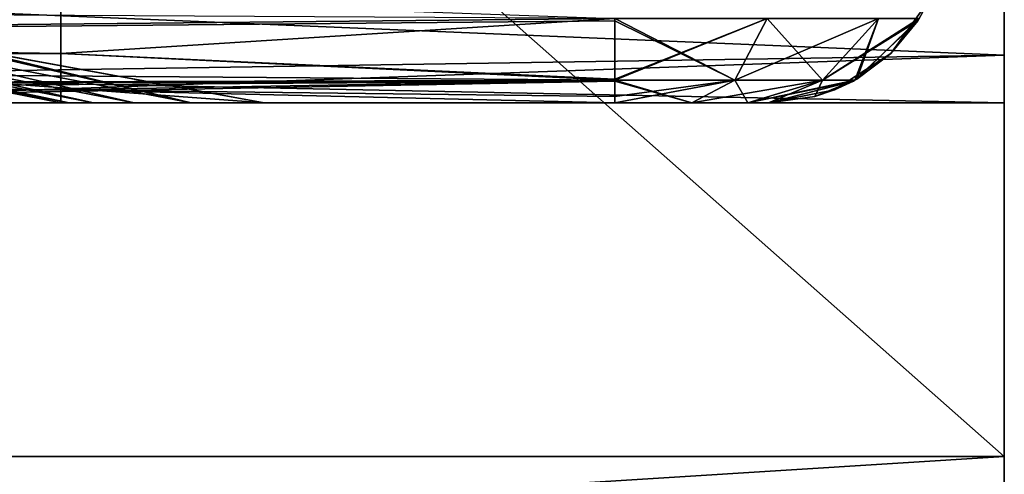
# Model space of a CAD drawing. Header units: millimetres. Extents: x -125 to 125, y -5 to 106.
# Tile 188 of 206: x 122.22 to 125, y -3.05 to -1.77. Entities that reach past the tile are written whole.
import ezdxf

# ---------------------------------------------------------------- set-up
doc = ezdxf.new("R2010")
doc.units = ezdxf.units.MM
doc.header["$LTSCALE"] = 65.185185
for name, color, linetype in [('1', 7, 'CONTINUOUS'), ('2', 7, 'CONTINUOUS'), ('21', 7, 'CONTINUOUS'), ('22', 7, 'CONTINUOUS'), ('244', 7, 'CONTINUOUS'), ('245', 7, 'CONTINUOUS'), ('247', 7, 'CONTINUOUS'), ('248', 7, 'CONTINUOUS'), ('249', 7, 'CONTINUOUS'), ('25', 7, 'CONTINUOUS'), ('251', 7, 'CONTINUOUS'), ('252', 7, 'CONTINUOUS'), ('253', 7, 'CONTINUOUS'), ('26', 7, 'CONTINUOUS'), ('29', 7, 'CONTINUOUS'), ('37', 7, 'CONTINUOUS'), ('64', 7, 'CONTINUOUS'), ('65', 7, 'CONTINUOUS'), ('66', 7, 'CONTINUOUS')]:
    doc.layers.add(name, color=color, linetype=linetype)

msp = doc.modelspace()

# ---------------------------------------------------------------- linework, layer by layer
at = {"layer": '1', "linetype": 'CONTINUOUS'}
for points in [[(124.2758, -2, -49.1171), (124.334, -2, -48.9), (120.6255, -2, -49.334), (124.2758, -2, -49.1171)], [(120.6255, -2, -49.334), (124.334, -2, -48.9), (122.9094, -2, -47.9044), (120.6255, -2, -49.334)], [(124.1171, -2, -49.2758), (124.2758, -2, -49.1171), (120.6255, -2, -49.334), (124.1171, -2, -49.2758)], [(122.3347, -2, -49.334), (124.1171, -2, -49.2758), (120.6255, -2, -49.334), (122.3347, -2, -49.334)], [(120.6255, -2, -47.8835), (120.6255, -2, -49.334), (122.9094, -2, -47.9044), (120.6255, -2, -47.8835)], [(122.9094, -2, 47.9044), (124.334, -2, 48.9), (120.6255, -2, 47.8835), (122.9094, -2, 47.9044)], [(124.2758, -2, 49.1171), (124.1171, -2, 49.2758), (120.6255, -2, 47.8835), (124.2758, -2, 49.1171)], [(124.1171, -2, 49.2758), (123.9, -2, 49.334), (120.6255, -2, 47.8835), (124.1171, -2, 49.2758)], [(124.334, -2, 48.9), (124.2758, -2, 49.1171), (120.6255, -2, 47.8835), (124.334, -2, 48.9)], [(120.6255, -2, 47.8835), (123.9, -2, 49.334), (120.6255, -2, 49.334), (120.6255, -2, 47.8835)], [(123.9, -2, -49.334), (124.1171, -2, -49.2758), (122.3347, -2, -49.334), (123.9, -2, -49.334)], [(122.3355, -2), (124.334, -2, 0.3391), (122.3585, -2, 9.5818), (122.3355, -2)], [(124.334, -2), (124.334, -2, 0.3391), (122.3355, -2), (124.334, -2)], [(122.3585, -2, -9.5818), (124.334, -2), (122.3355, -2), (122.3585, -2, -9.5818)], [(122.4274, -2, -19.1633), (124.334, -2, -9.78), (122.3585, -2, -9.5818), (122.4274, -2, -19.1633)], [(122.3585, -2, 9.5818), (124.334, -2, 10.1888), (122.4274, -2, 19.1633), (122.3585, -2, 9.5818)], [(124.334, -2, 0.3391), (124.334, -2, 9.78), (122.3585, -2, 9.5818), (124.334, -2, 0.3391)], [(124.334, -2, 9.78), (124.334, -2, 10.1888), (122.3585, -2, 9.5818), (124.334, -2, 9.78)], [(124.334, -2, -9.78), (124.334, -2, -9.5107), (122.3585, -2, -9.5818), (124.334, -2, -9.78)], [(124.334, -2, -9.5107), (124.334, -2), (122.3585, -2, -9.5818), (124.334, -2, -9.5107)], [(122.5421, -2, -28.7444), (124.334, -2, -19.3605), (122.4274, -2, -19.1633), (122.5421, -2, -28.7444)], [(124.334, -2, 10.1888), (124.334, -2, 19.56), (122.4274, -2, 19.1633), (124.334, -2, 10.1888)], [(122.4274, -2, 19.1633), (124.334, -2, 20.0386), (122.5421, -2, 28.7444), (122.4274, -2, 19.1633)], [(124.334, -2, 19.56), (124.334, -2, 20.0386), (122.4274, -2, 19.1633), (124.334, -2, 19.56)], [(124.334, -2, -19.3605), (124.334, -2, -9.78), (122.4274, -2, -19.1633), (124.334, -2, -19.3605)], [(124.334, -2, -19.56), (124.334, -2, -19.3605), (122.5421, -2, -28.7444), (124.334, -2, -19.56)], [(124.334, -2, -29.2103), (124.334, -2, -19.56), (122.5421, -2, -28.7444), (124.334, -2, -29.2103)], [(122.7028, -2, -38.3248), (124.334, -2, -29.2103), (122.5421, -2, -28.7444), (122.7028, -2, -38.3248)], [(122.5421, -2, 28.7444), (124.334, -2, 29.8884), (122.7028, -2, 38.3248), (122.5421, -2, 28.7444)], [(124.334, -2, 29.34), (124.334, -2, 29.8884), (122.5421, -2, 28.7444), (124.334, -2, 29.34)], [(124.334, -2, 20.0386), (124.334, -2, 29.34), (122.5421, -2, 28.7444), (124.334, -2, 20.0386)], [(124.334, -2, -29.34), (124.334, -2, -29.2103), (122.7028, -2, -38.3248), (124.334, -2, -29.34)], [(124.334, -2, -39.0601), (124.334, -2, -29.34), (122.7028, -2, -38.3248), (124.334, -2, -39.0601)], [(122.9094, -2, -47.9044), (124.334, -2, -39.0601), (122.7028, -2, -38.3248), (122.9094, -2, -47.9044)], [(124.334, -2, 29.8884), (124.334, -2, 39.12), (122.7028, -2, 38.3248), (124.334, -2, 29.8884)], [(122.7028, -2, 38.3248), (124.334, -2, 39.7382), (122.9094, -2, 47.9044), (122.7028, -2, 38.3248)], [(124.334, -2, 39.12), (124.334, -2, 39.7382), (122.7028, -2, 38.3248), (124.334, -2, 39.12)], [(124.334, -2, -48.9), (124.334, -2, -39.0601), (122.9094, -2, -47.9044), (124.334, -2, -48.9)], [(124.334, -2, 39.7382), (124.334, -2, 48.9), (122.9094, -2, 47.9044), (124.334, -2, 39.7382)]]:
    msp.add_3dface(points, dxfattribs=at)
at = {"layer": '2', "linetype": 'CONTINUOUS'}
for points in [[(114.0601, -1.7064, 49.7895), (114.0601, -1.8612, 49.6798), (123.9, -1.7623, 49.7597), (114.0601, -1.7064, 49.7895)], [(123.9, -1.7623, 49.7597), (114.0601, -1.8612, 49.6798), (123.9, -1.768, 49.7561), (123.9, -1.7623, 49.7597)], [(123.9, -1.768, 49.7561), (114.0601, -1.8612, 49.6798), (123.9, -1.9366, 49.5777), (123.9, -1.768, 49.7561)], [(114.0601, -1.8612, 49.6798), (114.0601, -1.964, 49.5203), (123.9, -1.9366, 49.5777), (114.0601, -1.8612, 49.6798)], [(123.9, -1.9366, 49.5777), (114.0601, -1.964, 49.5203), (123.9, -1.9388, 49.5737), (123.9, -1.9366, 49.5777)], [(114.0601, -1.964, 49.5203), (114.0601, -2, 49.334), (123.9, -1.9388, 49.5737), (114.0601, -1.964, 49.5203)], [(114.0601, -2, 49.334), (120.6255, -2, 49.334), (123.9, -1.9388, 49.5737), (114.0601, -2, 49.334)], [(120.6255, -2, 49.334), (123.9, -2, 49.334), (123.9, -1.9388, 49.5737), (120.6255, -2, 49.334)]]:
    msp.add_3dface(points, dxfattribs=at)
at = {"layer": '21', "linetype": 'CONTINUOUS'}
msp.add_3dface([(122.9094, -2, 47.9044), (120.6255, -2, 47.8835), (122.1596, -1.945, 47.3759), (122.9094, -2, 47.9044)], dxfattribs=at)
at = {"layer": '22', "linetype": 'CONTINUOUS'}
msp.add_3dface([(122.9094, -2, 47.9044), (122.1596, -1.945, 47.3759), (121.9729, -1.8301, 46.6158), (122.9094, -2, 47.9044)], dxfattribs=at)
at = {"layer": '244', "linetype": 'CONTINUOUS'}
for points in [[(115.3846, 6.8399, -55.5), (125, 6.8399, -55.5), (115.3846, -3, -55.5), (115.3846, 6.8399, -55.5)], [(115.3846, -3, -55.5), (125, 6.8399, -55.5), (125, 6.7273, -55.5), (115.3846, -3, -55.5)], [(125, -3, -55.5), (115.3846, -3, -55.5), (125, 6.7273, -55.5), (125, -3, -55.5)]]:
    msp.add_3dface(points, dxfattribs=at)
at = {"layer": '245', "linetype": 'CONTINUOUS'}
for points in [[(115.1601, -3, -55.5), (115.3846, -3, -55.5), (125, -3.7653, -55.3478), (115.1601, -3, -55.5)], [(115.1601, -3.618, -55.4021), (115.1601, -3, -55.5), (125, -3.7653, -55.3478), (115.1601, -3.618, -55.4021)], [(115.3846, -3, -55.5), (125, -3, -55.5), (125, -3.7653, -55.3478), (115.3846, -3, -55.5)]]:
    msp.add_3dface(points, dxfattribs=at)
at = {"layer": '247', "linetype": 'CONTINUOUS'}
for points in [[(125, -3, 55.5), (115.1601, -3.618, 55.4021), (125, -3.7648, 55.348), (125, -3, 55.5)], [(115.3846, -3, 55.5), (115.1601, -3.618, 55.4021), (125, -3, 55.5), (115.3846, -3, 55.5)]]:
    msp.add_3dface(points, dxfattribs=at)
at = {"layer": '248', "linetype": 'CONTINUOUS'}
for points in [[(115.3846, 5.512, 55.5), (125, -3, 55.5), (125, 5.512, 55.5), (115.3846, 5.512, 55.5)], [(115.3846, -3, 55.5), (125, -3, 55.5), (115.3846, 5.512, 55.5), (115.3846, -3, 55.5)]]:
    msp.add_3dface(points, dxfattribs=at)
at = {"layer": '249', "linetype": 'CONTINUOUS'}
for points in [[(125, -3, -55.5), (125, 6.7273, -55.5), (125, -1.5, -52.366), (125, -3, -55.5)], [(125, 5.512, 55.5), (125, -3, 55.5), (125, 4.25, 52.8378), (125, 5.512, 55.5)], [(125, -4.4135, 54.9149), (125, -4.8478, 54.2653), (125, 4.25, 52.8378), (125, -4.4135, 54.9149)], [(125, -3.7648, 55.348), (125, -4.4135, 54.9149), (125, 4.25, 52.8378), (125, -3.7648, 55.348)], [(125, -3, 55.5), (125, -3.7648, 55.348), (125, 4.25, 52.8378), (125, -3, 55.5)], [(125, 4.25, 52.8378), (125, -5, 52.8378), (125, -1, 52.5), (125, 4.25, 52.8378)], [(125, -4.8478, 54.2653), (125, -5, 53.5), (125, 4.25, 52.8378), (125, -4.8478, 54.2653)], [(125, -5, 53.5), (125, -5, 52.8378), (125, 4.25, 52.8378), (125, -5, 53.5)], [(125, -1, 52.5), (125, -5, 52.8378), (125, -1.5, 52.366), (125, -1, 52.5)], [(125, -1.866, -52), (125, -3, -55.5), (125, -1.5, -52.366), (125, -1.866, -52)], [(125, -1.5, 52.366), (125, -5, 52.8378), (125, -1.866, 52), (125, -1.5, 52.366)], [(125, -2, -51.5), (125, -3, -55.5), (125, -1.866, -52), (125, -2, -51.5)], [(125, -1.866, 52), (125, -5, 52.8378), (125, -2, 51.5), (125, -1.866, 52)], [(125, -2, 33.1382), (125, -5, 33.1382), (125, -2, 27.2884), (125, -2, 33.1382)], [(125, -5, 33.1382), (125, -2, 23.2884), (125, -2, 27.2884), (125, -5, 33.1382)], [(125, -5, 33.8103), (125, -5, 33.1382), (125, -2, 33.1382), (125, -5, 33.8103)], [(125, -5, 33.1382), (125, -5, 23.9605), (125, -2, 23.2884), (125, -5, 33.1382)], [(125, -5, 42.988), (125, -2, 33.1382), (125, -2, 37.1382), (125, -5, 42.988)], [(125, -2, 42.988), (125, -5, 42.988), (125, -2, 37.1382), (125, -2, 42.988)], [(125, -5, 42.988), (125, -5, 33.8103), (125, -2, 33.1382), (125, -5, 42.988)], [(125, -5, -45.6601), (125, -3, -55.5), (125, -2, -51.5), (125, -5, -45.6601)], [(125, -5, -6.2609), (125, -5, -15.4386), (125, -2, -16.1107), (125, -5, -6.2609)], [(125, -5, -5.5888), (125, -5, -6.2609), (125, -2, -6.2609), (125, -5, -5.5888)], [(125, -5, -6.2609), (125, -2, -16.1107), (125, -2, -12.1107), (125, -5, -6.2609)], [(125, -2, -6.2609), (125, -5, -6.2609), (125, -2, -12.1107), (125, -2, -6.2609)], [(125, -5, -25.9605), (125, -5, -35.1382), (125, -2, -35.8103), (125, -5, -25.9605)], [(125, -5, -25.2884), (125, -5, -25.9605), (125, -2, -25.9605), (125, -5, -25.2884)], [(125, -5, -25.9605), (125, -2, -35.8103), (125, -2, -31.8103), (125, -5, -25.9605)], [(125, -2, -25.9605), (125, -5, -25.9605), (125, -2, -31.8103), (125, -2, -25.9605)], [(125, -5, -16.1107), (125, -5, -25.2884), (125, -2, -25.9605), (125, -5, -16.1107)], [(125, -5, -15.4386), (125, -5, -16.1107), (125, -2, -16.1107), (125, -5, -15.4386)], [(125, -5, -16.1107), (125, -2, -25.9605), (125, -2, -21.9605), (125, -5, -16.1107)], [(125, -2, -16.1107), (125, -5, -16.1107), (125, -2, -21.9605), (125, -2, -16.1107)], [(125, -5, 23.2884), (125, -5, 14.1107), (125, -2, 13.4386), (125, -5, 23.2884)], [(125, -5, 23.9605), (125, -5, 23.2884), (125, -2, 23.2884), (125, -5, 23.9605)], [(125, -5, 23.2884), (125, -2, 13.4386), (125, -2, 17.4386), (125, -5, 23.2884)], [(125, -2, 23.2884), (125, -5, 23.2884), (125, -2, 17.4386), (125, -2, 23.2884)], [(125, -5, 3.5888), (125, -5, -5.5888), (125, -2, -6.2609), (125, -5, 3.5888)], [(125, -5, 4.2609), (125, -5, 3.5888), (125, -2, 3.5888), (125, -5, 4.2609)], [(125, -5, 3.5888), (125, -2, -6.2609), (125, -2, -2.2609), (125, -5, 3.5888)], [(125, -2, 3.5888), (125, -5, 3.5888), (125, -2, -2.2609), (125, -2, 3.5888)], [(125, -5, 13.4386), (125, -5, 4.2609), (125, -2, 3.5888), (125, -5, 13.4386)], [(125, -5, 14.1107), (125, -5, 13.4386), (125, -2, 13.4386), (125, -5, 14.1107)], [(125, -5, 13.4386), (125, -2, 3.5888), (125, -2, 7.5888), (125, -5, 13.4386)], [(125, -2, 13.4386), (125, -5, 13.4386), (125, -2, 7.5888), (125, -2, 13.4386)], [(125, -5, 43.6601), (125, -5, 42.988), (125, -2, 42.988), (125, -5, 43.6601)], [(125, -2, 46.988), (125, -5, 52.8378), (125, -2, 42.988), (125, -2, 46.988)], [(125, -2, 51.5), (125, -5, 52.8378), (125, -2, 46.988), (125, -2, 51.5)], [(125, -5, 52.8378), (125, -5, 43.6601), (125, -2, 42.988), (125, -5, 52.8378)], [(125, -5, -44.988), (125, -5, -45.6601), (125, -2, -45.6601), (125, -5, -44.988)], [(125, -5, -35.8103), (125, -5, -44.988), (125, -2, -45.6601), (125, -5, -35.8103)], [(125, -2, -45.6601), (125, -5, -45.6601), (125, -2, -51.5), (125, -2, -45.6601)], [(125, -5, -35.1382), (125, -5, -35.8103), (125, -2, -35.8103), (125, -5, -35.1382)], [(125, -5, -35.8103), (125, -2, -45.6601), (125, -2, -41.6601), (125, -5, -35.8103)], [(125, -2, -35.8103), (125, -5, -35.8103), (125, -2, -41.6601), (125, -2, -35.8103)], [(125, -3.7653, -55.3478), (125, -3, -55.5), (125, -5, -45.6601), (125, -3.7653, -55.3478)]]:
    msp.add_3dface(points, dxfattribs=at)
at = {"layer": '25', "linetype": 'CONTINUOUS'}
for points in [[(122.3355, -2), (122.3585, -2, 9.5818), (121.3906, -1.8146, 0), (122.3355, -2)], [(122.3585, -2, 9.5818), (121.4123, -1.8146, 9.3137), (121.3906, -1.8146, 0), (122.3585, -2, 9.5818)], [(122.3355, -2), (121.3906, -1.8146, 0), (121.4123, -1.8146, -9.3138), (122.3355, -2)], [(122.3585, -2, -9.5818), (121.4123, -1.8146, -9.3138), (121.4773, -1.8146, -18.6273), (122.3585, -2, -9.5818)], [(122.3585, -2, -9.5818), (122.3355, -2), (121.4123, -1.8146, -9.3138), (122.3585, -2, -9.5818)], [(122.3585, -2, 9.5818), (121.4773, -1.8146, 18.6273), (121.4123, -1.8146, 9.3137), (122.3585, -2, 9.5818)], [(122.4274, -2, -19.1633), (121.4773, -1.8146, -18.6273), (121.5857, -1.8146, -27.9404), (122.4274, -2, -19.1633)], [(122.4274, -2, -19.1633), (122.3585, -2, -9.5818), (121.4773, -1.8146, -18.6273), (122.4274, -2, -19.1633)], [(122.4274, -2, 19.1633), (121.5857, -1.8146, 27.9404), (121.4773, -1.8146, 18.6273), (122.4274, -2, 19.1633)], [(122.3585, -2, 9.5818), (122.4274, -2, 19.1633), (121.4773, -1.8146, 18.6273), (122.3585, -2, 9.5818)], [(122.5421, -2, -28.7444), (121.5857, -1.8146, -27.9404), (121.7375, -1.8146, -37.253), (122.5421, -2, -28.7444)], [(122.5421, -2, -28.7444), (122.4274, -2, -19.1633), (121.5857, -1.8146, -27.9404), (122.5421, -2, -28.7444)], [(122.5421, -2, 28.7444), (121.7375, -1.8146, 37.2529), (121.5857, -1.8146, 27.9404), (122.5421, -2, 28.7444)], [(122.4274, -2, 19.1633), (122.5421, -2, 28.7444), (121.5857, -1.8146, 27.9404), (122.4274, -2, 19.1633)], [(122.7028, -2, 38.3248), (121.9293, -1.8133, 46.5559), (121.7375, -1.8146, 37.2529), (122.7028, -2, 38.3248)], [(122.7028, -2, -38.3248), (121.7375, -1.8146, -37.253), (121.9323, -1.8145, -46.56), (122.7028, -2, -38.3248)], [(122.7028, -2, -38.3248), (122.5421, -2, -28.7444), (121.7375, -1.8146, -37.253), (122.7028, -2, -38.3248)], [(122.5421, -2, 28.7444), (122.7028, -2, 38.3248), (121.7375, -1.8146, 37.2529), (122.5421, -2, 28.7444)], [(122.7028, -2, 38.3248), (121.9729, -1.8301, 46.6158), (121.9293, -1.8133, 46.5559), (122.7028, -2, 38.3248)], [(122.7028, -2, -38.3248), (121.9323, -1.8145, -46.56), (121.9729, -1.8301, -46.6159), (122.7028, -2, -38.3248)], [(122.9094, -2, -47.9044), (122.7028, -2, -38.3248), (121.9729, -1.8301, -46.6159), (122.9094, -2, -47.9044)], [(122.7028, -2, 38.3248), (122.9094, -2, 47.9044), (121.9729, -1.8301, 46.6158), (122.7028, -2, 38.3248)]]:
    msp.add_3dface(points, dxfattribs=at)
at = {"layer": '251', "linetype": 'CONTINUOUS'}
for points in [[(125, -1.866, -52), (125, -1.5, -52.366), (121.2347, -1.7071, -52.2071), (125, -1.866, -52)], [(121.2347, -1.9239, -51.8827), (125, -1.866, -52), (121.2347, -1.7071, -52.2071), (121.2347, -1.9239, -51.8827)], [(121.2347, -2, -51.5), (125, -1.866, -52), (121.2347, -1.9239, -51.8827), (121.2347, -2, -51.5)], [(125, -2, -51.5), (125, -1.866, -52), (121.2347, -2, -51.5), (125, -2, -51.5)]]:
    msp.add_3dface(points, dxfattribs=at)
at = {"layer": '252', "linetype": 'CONTINUOUS'}
for points in [[(125, -2, 51.5), (125, -2, 46.988), (115.3846, -2, 46.988), (125, -2, 51.5)], [(121.2347, -2, 51.5), (125, -2, 51.5), (115.3846, -2, 46.988), (121.2347, -2, 51.5)], [(115.3846, -2, 46.988), (125, -2, 46.988), (119.714, -2, 37.1382), (115.3846, -2, 46.988)], [(125, -2, -21.9605), (125, -2, -25.9605), (115.3846, -2, -31.8103), (125, -2, -21.9605)], [(125, -2, -25.9605), (125, -2, -31.8103), (115.3846, -2, -31.8103), (125, -2, -25.9605)], [(125, -2, 33.1382), (125, -2, 27.2884), (115.3846, -2, 27.2884), (125, -2, 33.1382)], [(125, -2, -41.6601), (115.3846, -2, -51.5), (115.3846, -2, -41.6601), (125, -2, -41.6601)], [(125, -2, -41.6601), (121.2347, -2, -51.5), (115.3846, -2, -51.5), (125, -2, -41.6601)], [(125, -2, -31.8103), (125, -2, -35.8103), (115.3846, -2, -41.6601), (125, -2, -31.8103)], [(125, -2, -35.8103), (125, -2, -41.6601), (115.3846, -2, -41.6601), (125, -2, -35.8103)], [(115.3846, -2, -21.9605), (125, -2, -21.9605), (115.3846, -2, -31.8103), (115.3846, -2, -21.9605)], [(125, -2, -12.1107), (125, -2, -16.1107), (115.3846, -2, -21.9605), (125, -2, -12.1107)], [(125, -2, -16.1107), (125, -2, -21.9605), (115.3846, -2, -21.9605), (125, -2, -16.1107)], [(125, -2, -31.8103), (115.3846, -2, -41.6601), (115.3846, -2, -31.8103), (125, -2, -31.8103)], [(115.3846, -2, 27.2884), (125, -2, 27.2884), (117.5621, -2, 17.4386), (115.3846, -2, 27.2884)], [(116.8978, -2, -12.1107), (125, -2, -12.1107), (115.3846, -2, -21.9605), (116.8978, -2, -12.1107)], [(119.714, -2, 37.1382), (125, -2, 37.1382), (115.3846, -2, 27.2884), (119.714, -2, 37.1382)], [(125, -2, 37.1382), (125, -2, 33.1382), (115.3846, -2, 27.2884), (125, -2, 37.1382)], [(125, -2, -2.2609), (125, -2, -6.2609), (116.8978, -2, -12.1107), (125, -2, -2.2609)], [(125, -2, -6.2609), (125, -2, -12.1107), (116.8978, -2, -12.1107), (125, -2, -6.2609)], [(118.9271, -2, -2.2609), (125, -2, -2.2609), (116.8978, -2, -12.1107), (118.9271, -2, -2.2609)], [(125, -2, 27.2884), (125, -2, 23.2884), (117.5621, -2, 17.4386), (125, -2, 27.2884)], [(117.5621, -2, 17.4386), (125, -2, 17.4386), (118.2198, -2, 7.5888), (117.5621, -2, 17.4386)], [(125, -2, 23.2884), (125, -2, 17.4386), (117.5621, -2, 17.4386), (125, -2, 23.2884)], [(125, -2, 17.4386), (125, -2, 13.4386), (118.2198, -2, 7.5888), (125, -2, 17.4386)], [(125, -2, 13.4386), (125, -2, 7.5888), (118.2198, -2, 7.5888), (125, -2, 13.4386)], [(118.2198, -2, 7.5888), (125, -2, 7.5888), (118.9271, -2, -2.2609), (118.2198, -2, 7.5888)], [(125, -2, 3.5888), (125, -2, -2.2609), (118.9271, -2, -2.2609), (125, -2, 3.5888)], [(125, -2, 7.5888), (125, -2, 3.5888), (118.9271, -2, -2.2609), (125, -2, 7.5888)], [(125, -2, 46.988), (125, -2, 42.988), (119.714, -2, 37.1382), (125, -2, 46.988)], [(125, -2, 42.988), (125, -2, 37.1382), (119.714, -2, 37.1382), (125, -2, 42.988)], [(125, -2, -41.6601), (125, -2, -45.6601), (121.2347, -2, -51.5), (125, -2, -41.6601)], [(125, -2, -45.6601), (125, -2, -51.5), (121.2347, -2, -51.5), (125, -2, -45.6601)]]:
    msp.add_3dface(points, dxfattribs=at)
at = {"layer": '253', "linetype": 'CONTINUOUS'}
for points in [[(125, -1.5, 52.366), (125, -1.866, 52), (121.2347, -1.7071, 52.2071), (125, -1.5, 52.366)], [(121.2347, -1.7071, 52.2071), (125, -1.866, 52), (121.2347, -1.9239, 51.8827), (121.2347, -1.7071, 52.2071)], [(125, -1.866, 52), (125, -2, 51.5), (121.2347, -1.9239, 51.8827), (125, -1.866, 52)], [(125, -2, 51.5), (121.2347, -2, 51.5), (121.2347, -1.9239, 51.8827), (125, -2, 51.5)]]:
    msp.add_3dface(points, dxfattribs=at)
at = {"layer": '26', "linetype": 'CONTINUOUS'}
for points in [[(122.9094, -2, -47.9044), (121.9729, -1.8301, -46.6159), (121.8008, -1.7972, -46.8052), (122.9094, -2, -47.9044)], [(122.9094, -2, -47.9044), (121.8008, -1.7972, -46.8052), (122.1596, -1.945, -47.3759), (122.9094, -2, -47.9044)]]:
    msp.add_3dface(points, dxfattribs=at)
at = {"layer": '29', "linetype": 'CONTINUOUS'}
msp.add_3dface([(120.6255, -2, -47.8835), (122.9094, -2, -47.9044), (122.1596, -1.945, -47.3759), (120.6255, -2, -47.8835)], dxfattribs=at)
at = {"layer": '37', "linetype": 'CONTINUOUS'}
for points in [[(122.3347, -1.8612, -49.6798), (112.4849, -1.7064, -49.7895), (122.3347, -1.7064, -49.7895), (122.3347, -1.8612, -49.6798)], [(112.4849, -1.8612, -49.6798), (112.4849, -1.7064, -49.7895), (122.3347, -1.8612, -49.6798), (112.4849, -1.8612, -49.6798)], [(122.3347, -1.8612, -49.6798), (122.3347, -1.7064, -49.7895), (123.9, -1.7623, -49.7597), (122.3347, -1.8612, -49.6798)], [(123.9, -1.9334, -49.5834), (122.3347, -1.8612, -49.6798), (123.9, -1.7623, -49.7597), (123.9, -1.9334, -49.5834)], [(122.3347, -1.964, -49.5203), (112.4849, -1.8612, -49.6798), (122.3347, -1.8612, -49.6798), (122.3347, -1.964, -49.5203)], [(112.4849, -1.964, -49.5203), (112.4849, -1.8612, -49.6798), (122.3347, -1.964, -49.5203), (112.4849, -1.964, -49.5203)], [(123.9, -1.9366, -49.5777), (122.3347, -1.8612, -49.6798), (123.9, -1.9334, -49.5834), (123.9, -1.9366, -49.5777)], [(122.3347, -1.964, -49.5203), (122.3347, -1.8612, -49.6798), (123.9, -1.9366, -49.5777), (122.3347, -1.964, -49.5203)], [(123.9, -1.9827, -49.4644), (122.3347, -1.964, -49.5203), (123.9, -1.9366, -49.5777), (123.9, -1.9827, -49.4644)], [(122.3347, -2, -49.334), (112.4849, -1.964, -49.5203), (122.3347, -1.964, -49.5203), (122.3347, -2, -49.334)], [(122.3347, -2, -49.334), (120.6255, -2, -49.334), (112.4849, -1.964, -49.5203), (122.3347, -2, -49.334)], [(123.9, -2, -49.334), (122.3347, -1.964, -49.5203), (123.9, -1.9827, -49.4644), (123.9, -2, -49.334)], [(123.9, -2, -49.334), (122.3347, -2, -49.334), (122.3347, -1.964, -49.5203), (123.9, -2, -49.334)]]:
    msp.add_3dface(points, dxfattribs=at)
at = {"layer": '64', "linetype": 'CONTINUOUS'}
for points in [[(123.9, -1.9366, -49.5777), (123.9, -1.9334, -49.5834), (124.3299, -1.7623, -49.6445), (123.9, -1.9366, -49.5777)], [(124.2389, -1.9366, -49.4869), (123.9, -1.9366, -49.5777), (124.3299, -1.7623, -49.6445), (124.2389, -1.9366, -49.4869)], [(123.9, -1.9334, -49.5834), (123.9, -1.7623, -49.7597), (124.3299, -1.7623, -49.6445), (123.9, -1.9334, -49.5834)], [(124.6445, -1.7623, -49.3299), (124.2389, -1.9366, -49.4869), (124.3299, -1.7623, -49.6445), (124.6445, -1.7623, -49.3299)], [(124.4869, -1.9366, -49.2389), (124.2389, -1.9366, -49.4869), (124.6445, -1.7623, -49.3299), (124.4869, -1.9366, -49.2389)], [(124.7597, -1.7623, -48.9), (124.4869, -1.9366, -49.2389), (124.6445, -1.7623, -49.3299), (124.7597, -1.7623, -48.9)], [(124.7561, -1.768, -48.9), (124.4869, -1.9366, -49.2389), (124.7597, -1.7623, -48.9), (124.7561, -1.768, -48.9)], [(124.5777, -1.9366, -48.9), (124.4869, -1.9366, -49.2389), (124.7561, -1.768, -48.9), (124.5777, -1.9366, -48.9)], [(123.9, -1.9827, -49.4644), (123.9, -1.9366, -49.5777), (124.2389, -1.9366, -49.4869), (123.9, -1.9827, -49.4644)], [(124.1171, -2, -49.2758), (123.9, -2, -49.334), (124.2389, -1.9366, -49.4869), (124.1171, -2, -49.2758)], [(123.9, -2, -49.334), (123.9, -1.9827, -49.4644), (124.2389, -1.9366, -49.4869), (123.9, -2, -49.334)], [(124.4869, -1.9366, -49.2389), (124.1171, -2, -49.2758), (124.2389, -1.9366, -49.4869), (124.4869, -1.9366, -49.2389)], [(124.2758, -2, -49.1171), (124.1171, -2, -49.2758), (124.4869, -1.9366, -49.2389), (124.2758, -2, -49.1171)], [(124.5777, -1.9366, -48.9), (124.2758, -2, -49.1171), (124.4869, -1.9366, -49.2389), (124.5777, -1.9366, -48.9)], [(124.5737, -1.9388, -48.9), (124.2758, -2, -49.1171), (124.5777, -1.9366, -48.9), (124.5737, -1.9388, -48.9)], [(124.334, -2, -48.9), (124.2758, -2, -49.1171), (124.5737, -1.9388, -48.9), (124.334, -2, -48.9)]]:
    msp.add_3dface(points, dxfattribs=at)
at = {"layer": '65', "linetype": 'CONTINUOUS'}
for points in [[(124.6798, -1.8612, -29.2103), (124.7895, -1.7064, -29.2103), (124.6798, -1.8612, -19.3605), (124.6798, -1.8612, -29.2103)], [(124.6798, -1.8612, -29.2103), (124.7895, -1.7064, -39.0601), (124.7895, -1.7064, -29.2103), (124.6798, -1.8612, -29.2103)], [(124.6798, -1.8612, -39.0601), (124.7895, -1.7064, -39.0601), (124.6798, -1.8612, -29.2103), (124.6798, -1.8612, -39.0601)], [(124.6798, -1.8612, -9.5107), (124.7895, -1.7064, -19.3605), (124.7895, -1.7064, -9.5107), (124.6798, -1.8612, -9.5107)], [(124.6798, -1.8612, -19.3605), (124.7895, -1.7064, -19.3605), (124.6798, -1.8612, -9.5107), (124.6798, -1.8612, -19.3605)], [(124.6798, -1.8612, -19.3605), (124.7895, -1.7064, -29.2103), (124.7895, -1.7064, -19.3605), (124.6798, -1.8612, -19.3605)], [(124.6798, -1.8612, -39.0601), (124.7597, -1.7623, -48.9), (124.7895, -1.7064, -39.0601), (124.6798, -1.8612, -39.0601)], [(124.6798, -1.8612, -9.5107), (124.7895, -1.7064, -9.5107), (124.6798, -1.8612, 0.3391), (124.6798, -1.8612, -9.5107)], [(124.6798, -1.8612, 39.7382), (124.7895, -1.7064, 39.7382), (124.7597, -1.7623, 48.9), (124.6798, -1.8612, 39.7382)], [(124.6798, -1.8612, 39.7382), (124.7895, -1.7064, 29.8884), (124.7895, -1.7064, 39.7382), (124.6798, -1.8612, 39.7382)], [(124.6798, -1.8612, 29.8884), (124.7895, -1.7064, 29.8884), (124.6798, -1.8612, 39.7382), (124.6798, -1.8612, 29.8884)], [(124.6798, -1.8612, 10.1888), (124.7895, -1.7064, 0.3391), (124.7895, -1.7064, 10.1888), (124.6798, -1.8612, 10.1888)], [(124.6798, -1.8612, 0.3391), (124.7895, -1.7064, 0.3391), (124.6798, -1.8612, 10.1888), (124.6798, -1.8612, 0.3391)], [(124.6798, -1.8612, 0.3391), (124.7895, -1.7064, -9.5107), (124.7895, -1.7064, 0.3391), (124.6798, -1.8612, 0.3391)], [(124.6798, -1.8612, 10.1888), (124.7895, -1.7064, 10.1888), (124.6798, -1.8612, 20.0386), (124.6798, -1.8612, 10.1888)], [(124.6798, -1.8612, 29.8884), (124.7895, -1.7064, 20.0386), (124.7895, -1.7064, 29.8884), (124.6798, -1.8612, 29.8884)], [(124.6798, -1.8612, 20.0386), (124.7895, -1.7064, 20.0386), (124.6798, -1.8612, 29.8884), (124.6798, -1.8612, 20.0386)], [(124.6798, -1.8612, 20.0386), (124.7895, -1.7064, 10.1888), (124.7895, -1.7064, 20.0386), (124.6798, -1.8612, 20.0386)], [(124.5777, -1.9366, -48.9), (124.7561, -1.768, -48.9), (124.6798, -1.8612, -39.0601), (124.5777, -1.9366, -48.9)], [(124.5834, -1.9334, 48.9), (124.6798, -1.8612, 39.7382), (124.7597, -1.7623, 48.9), (124.5834, -1.9334, 48.9)], [(124.7561, -1.768, -48.9), (124.7597, -1.7623, -48.9), (124.6798, -1.8612, -39.0601), (124.7561, -1.768, -48.9)], [(124.5203, -1.964, -19.3605), (124.6798, -1.8612, -29.2103), (124.6798, -1.8612, -19.3605), (124.5203, -1.964, -19.3605)], [(124.5203, -1.964, -29.2103), (124.6798, -1.8612, -29.2103), (124.5203, -1.964, -19.3605), (124.5203, -1.964, -29.2103)], [(124.5203, -1.964, -29.2103), (124.6798, -1.8612, -39.0601), (124.6798, -1.8612, -29.2103), (124.5203, -1.964, -29.2103)], [(124.5203, -1.964, -39.0601), (124.6798, -1.8612, -39.0601), (124.5203, -1.964, -29.2103), (124.5203, -1.964, -39.0601)], [(124.5203, -1.964, -9.5107), (124.6798, -1.8612, -9.5107), (124.5203, -1.964, 0.3391), (124.5203, -1.964, -9.5107)], [(124.5203, -1.964, -9.5107), (124.6798, -1.8612, -19.3605), (124.6798, -1.8612, -9.5107), (124.5203, -1.964, -9.5107)], [(124.5203, -1.964, -19.3605), (124.6798, -1.8612, -19.3605), (124.5203, -1.964, -9.5107), (124.5203, -1.964, -19.3605)], [(124.5203, -1.964, -39.0601), (124.5777, -1.9366, -48.9), (124.6798, -1.8612, -39.0601), (124.5203, -1.964, -39.0601)], [(124.5203, -1.964, 39.7382), (124.6798, -1.8612, 39.7382), (124.5777, -1.9366, 48.9), (124.5203, -1.964, 39.7382)], [(124.5203, -1.964, 39.7382), (124.6798, -1.8612, 29.8884), (124.6798, -1.8612, 39.7382), (124.5203, -1.964, 39.7382)], [(124.5203, -1.964, 10.1888), (124.6798, -1.8612, 10.1888), (124.5203, -1.964, 20.0386), (124.5203, -1.964, 10.1888)], [(124.5203, -1.964, 10.1888), (124.6798, -1.8612, 0.3391), (124.6798, -1.8612, 10.1888), (124.5203, -1.964, 10.1888)], [(124.5203, -1.964, 0.3391), (124.6798, -1.8612, 0.3391), (124.5203, -1.964, 10.1888), (124.5203, -1.964, 0.3391)], [(124.5203, -1.964, 0.3391), (124.6798, -1.8612, -9.5107), (124.6798, -1.8612, 0.3391), (124.5203, -1.964, 0.3391)], [(124.5203, -1.964, 29.8884), (124.6798, -1.8612, 29.8884), (124.5203, -1.964, 39.7382), (124.5203, -1.964, 29.8884)], [(124.5203, -1.964, 29.8884), (124.6798, -1.8612, 20.0386), (124.6798, -1.8612, 29.8884), (124.5203, -1.964, 29.8884)], [(124.5203, -1.964, 20.0386), (124.6798, -1.8612, 10.1888), (124.6798, -1.8612, 20.0386), (124.5203, -1.964, 20.0386)], [(124.5203, -1.964, 20.0386), (124.6798, -1.8612, 20.0386), (124.5203, -1.964, 29.8884), (124.5203, -1.964, 20.0386)], [(124.5777, -1.9366, 48.9), (124.6798, -1.8612, 39.7382), (124.5834, -1.9334, 48.9), (124.5777, -1.9366, 48.9)], [(124.334, -2, -39.0601), (124.5737, -1.9388, -48.9), (124.5203, -1.964, -39.0601), (124.334, -2, -39.0601)], [(124.334, -2, -39.0601), (124.334, -2, -48.9), (124.5737, -1.9388, -48.9), (124.334, -2, -39.0601)], [(124.4644, -1.9827, 48.9), (124.5203, -1.964, 39.7382), (124.5777, -1.9366, 48.9), (124.4644, -1.9827, 48.9)], [(124.5737, -1.9388, -48.9), (124.5777, -1.9366, -48.9), (124.5203, -1.964, -39.0601), (124.5737, -1.9388, -48.9)], [(124.334, -2, 20.0386), (124.334, -2, 19.56), (124.5203, -1.964, 10.1888), (124.334, -2, 20.0386)], [(124.334, -2, 48.9), (124.5203, -1.964, 39.7382), (124.4644, -1.9827, 48.9), (124.334, -2, 48.9)], [(124.334, -2, 48.9), (124.334, -2, 39.7382), (124.5203, -1.964, 39.7382), (124.334, -2, 48.9)], [(124.334, -2, 20.0386), (124.5203, -1.964, 10.1888), (124.5203, -1.964, 20.0386), (124.334, -2, 20.0386)], [(124.334, -2, 19.56), (124.334, -2, 10.1888), (124.5203, -1.964, 10.1888), (124.334, -2, 19.56)], [(124.334, -2, 10.1888), (124.334, -2, 9.78), (124.5203, -1.964, 0.3391), (124.334, -2, 10.1888)], [(124.334, -2, 10.1888), (124.5203, -1.964, 0.3391), (124.5203, -1.964, 10.1888), (124.334, -2, 10.1888)], [(124.334, -2, 9.78), (124.334, -2, 0.3391), (124.5203, -1.964, 0.3391), (124.334, -2, 9.78)], [(124.334, -2, 0.3391), (124.334, -2), (124.5203, -1.964, -9.5107), (124.334, -2, 0.3391)], [(124.334, -2, 29.34), (124.334, -2, 20.0386), (124.5203, -1.964, 20.0386), (124.334, -2, 29.34)], [(124.334, -2, 29.8884), (124.5203, -1.964, 20.0386), (124.5203, -1.964, 29.8884), (124.334, -2, 29.8884)], [(124.334, -2, 29.8884), (124.334, -2, 29.34), (124.5203, -1.964, 20.0386), (124.334, -2, 29.8884)], [(124.334, -2, 39.12), (124.334, -2, 29.8884), (124.5203, -1.964, 29.8884), (124.334, -2, 39.12)], [(124.334, -2, 39.7382), (124.5203, -1.964, 29.8884), (124.5203, -1.964, 39.7382), (124.334, -2, 39.7382)], [(124.334, -2, 39.7382), (124.334, -2, 39.12), (124.5203, -1.964, 29.8884), (124.334, -2, 39.7382)], [(124.334, -2, -29.34), (124.334, -2, -39.0601), (124.5203, -1.964, -39.0601), (124.334, -2, -29.34)], [(124.334, -2, -29.2103), (124.5203, -1.964, -39.0601), (124.5203, -1.964, -29.2103), (124.334, -2, -29.2103)], [(124.334, -2, -29.2103), (124.334, -2, -29.34), (124.5203, -1.964, -39.0601), (124.334, -2, -29.2103)], [(124.334, -2, -19.56), (124.334, -2, -29.2103), (124.5203, -1.964, -29.2103), (124.334, -2, -19.56)], [(124.334, -2, -19.3605), (124.5203, -1.964, -29.2103), (124.5203, -1.964, -19.3605), (124.334, -2, -19.3605)], [(124.334, -2, -19.3605), (124.334, -2, -19.56), (124.5203, -1.964, -29.2103), (124.334, -2, -19.3605)], [(124.334, -2, -9.78), (124.334, -2, -19.3605), (124.5203, -1.964, -19.3605), (124.334, -2, -9.78)], [(124.334, -2, -9.5107), (124.5203, -1.964, -19.3605), (124.5203, -1.964, -9.5107), (124.334, -2, -9.5107)], [(124.334, -2, -9.5107), (124.334, -2, -9.78), (124.5203, -1.964, -19.3605), (124.334, -2, -9.5107)], [(124.334, -2), (124.334, -2, -9.5107), (124.5203, -1.964, -9.5107), (124.334, -2)], [(124.334, -2, 0.3391), (124.5203, -1.964, -9.5107), (124.5203, -1.964, 0.3391), (124.334, -2, 0.3391)]]:
    msp.add_3dface(points, dxfattribs=at)
at = {"layer": '66', "linetype": 'CONTINUOUS'}
for points in [[(123.9, -1.7623, 49.7597), (123.9, -1.768, 49.7561), (124.2389, -1.9366, 49.4869), (123.9, -1.7623, 49.7597)], [(123.9, -1.7623, 49.7597), (124.2389, -1.9366, 49.4869), (124.3299, -1.7623, 49.6445), (123.9, -1.7623, 49.7597)], [(123.9, -1.768, 49.7561), (123.9, -1.9366, 49.5777), (124.2389, -1.9366, 49.4869), (123.9, -1.768, 49.7561)], [(124.2389, -1.9366, 49.4869), (124.4869, -1.9366, 49.2389), (124.3299, -1.7623, 49.6445), (124.2389, -1.9366, 49.4869)], [(124.3299, -1.7623, 49.6445), (124.4869, -1.9366, 49.2389), (124.6445, -1.7623, 49.3299), (124.3299, -1.7623, 49.6445)], [(124.4869, -1.9366, 49.2389), (124.5777, -1.9366, 48.9), (124.6445, -1.7623, 49.3299), (124.4869, -1.9366, 49.2389)], [(124.5777, -1.9366, 48.9), (124.5834, -1.9334, 48.9), (124.6445, -1.7623, 49.3299), (124.5777, -1.9366, 48.9)], [(124.5834, -1.9334, 48.9), (124.7597, -1.7623, 48.9), (124.6445, -1.7623, 49.3299), (124.5834, -1.9334, 48.9)], [(124.1171, -2, 49.2758), (123.9, -1.9366, 49.5777), (123.9, -1.9388, 49.5737), (124.1171, -2, 49.2758)], [(123.9, -1.9366, 49.5777), (124.1171, -2, 49.2758), (124.2389, -1.9366, 49.4869), (123.9, -1.9366, 49.5777)], [(123.9, -2, 49.334), (124.1171, -2, 49.2758), (123.9, -1.9388, 49.5737), (123.9, -2, 49.334)], [(124.1171, -2, 49.2758), (124.2758, -2, 49.1171), (124.2389, -1.9366, 49.4869), (124.1171, -2, 49.2758)], [(124.2389, -1.9366, 49.4869), (124.2758, -2, 49.1171), (124.4869, -1.9366, 49.2389), (124.2389, -1.9366, 49.4869)], [(124.2758, -2, 49.1171), (124.334, -2, 48.9), (124.4869, -1.9366, 49.2389), (124.2758, -2, 49.1171)], [(124.334, -2, 48.9), (124.4644, -1.9827, 48.9), (124.4869, -1.9366, 49.2389), (124.334, -2, 48.9)], [(124.4644, -1.9827, 48.9), (124.5777, -1.9366, 48.9), (124.4869, -1.9366, 49.2389), (124.4644, -1.9827, 48.9)]]:
    msp.add_3dface(points, dxfattribs=at)

doc.saveas('drawing.dxf')
